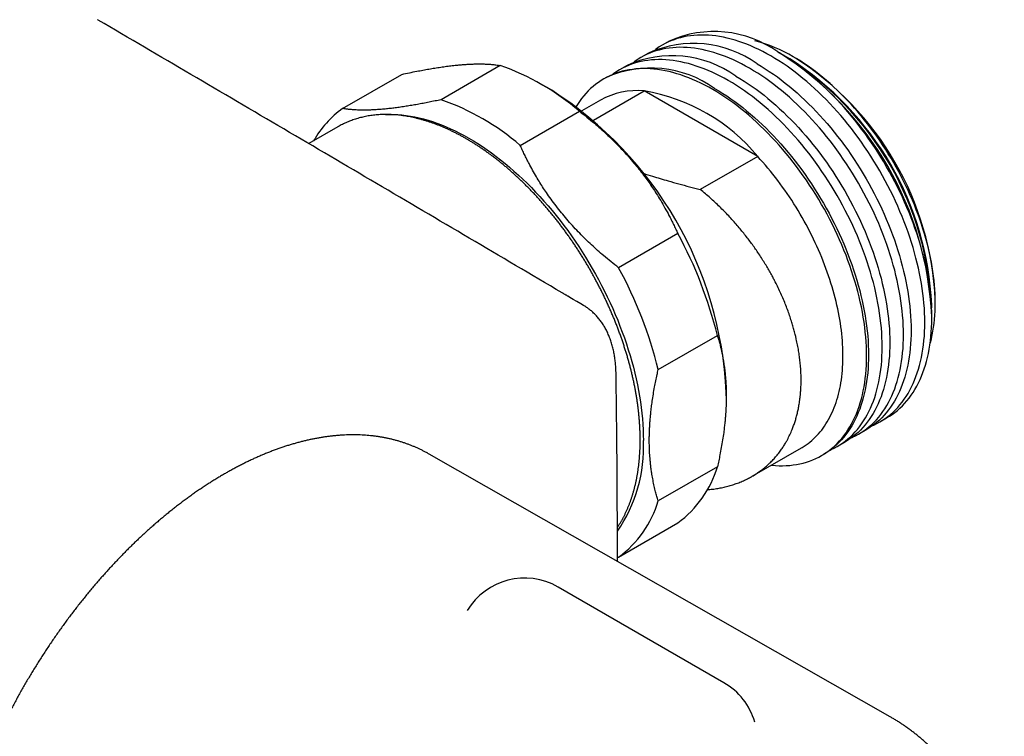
# Model space of a CAD drawing. Header units: millimetres. Extents: x 8 to 811, y 12 to 394.
# Tile 18 of 22: x 753 to 811, y 64 to 106. Entities that reach past the tile are written whole.
import ezdxf

# ---------------------------------------------------------------- set-up
doc = ezdxf.new("R2010")
doc.units = ezdxf.units.MM

msp = doc.modelspace()

# ---------------------------------------------------------------- linework, layer by layer
at = {"color": 7, "linetype": 'Continuous', "lineweight": 30}
for p, q in [((791.37, 105.111), (790.956, 104.872)), ((790.14, 104.401), (789.683, 104.137)), ((797.972, 104.408), (797.871, 104.467)), ((798.578, 104.058), (798.415, 104.152)), ((798.931, 104.099), (798.79, 104.181)), ((781.287, 103.657), (777.751, 101.616)), ((788.867, 103.666), (788.411, 103.403)), ((771.87, 101.09), (775.405, 103.131)), ((784.358, 102.177), (783.651, 102.585)), ((787.594, 102.931), (787.481, 102.866)), ((786.85, 100.389), (789.882, 102.139)), ((796.664, 98.223), (789.882, 102.139)), ((787.274, 101.592), (786.165, 100.951)), ((782.476, 98.888), (786.012, 100.929)), ((771.627, 100.02), (771.58, 99.993)), ((771.58, 99.993), (769.844, 98.99)), ((796.664, 98.223), (793.237, 96.245)), ((791.894, 93.613), (788.358, 91.572)), ((807.274, 89.485), (807.274, 89.648)), ((807.062, 89.175), (807.062, 89.362)), ((807.062, 88.546), (807.062, 88.662)), ((790.721, 85.483), (794.256, 87.524)), ((794.786, 83.909), (794.786, 84.113)), ((803.955, 82.355), (804.369, 82.594)), ((802.682, 81.62), (803.139, 81.884)), ((796.337, 79.111), (799.273, 80.806)), ((801.41, 80.885), (801.866, 81.149)), ((777.03, 80.441), (776.958, 80.481)), ((804.577, 64.734), (777.03, 80.441)), ((800.48, 80.349), (800.593, 80.414)), ((794.256, 79.681), (790.721, 77.64)), ((788.358, 74.279), (791.894, 76.32)), ((788.283, 74.024), (788.284, 74.995)), ((788.284, 74.263), (788.358, 74.279)), ((794.646, 66.773), (784.746, 72.487))]:
    msp.add_line(p, q, dxfattribs=at)
at = {"color": 7, "linetype": 'Continuous', "lineweight": 30, "flags": 128}
for points in [[(803.534, 82.142), (803.607, 82.174), (803.783, 82.261), (803.956, 82.355), (804.124, 82.457), (804.287, 82.567), (804.446, 82.684), (804.6, 82.809), (804.749, 82.942), (804.893, 83.081), (805.031, 83.228), (805.165, 83.382), (805.294, 83.543), (805.417, 83.71), (805.534, 83.885), (805.646, 84.066), (805.753, 84.254), (805.853, 84.448), (805.948, 84.649), (806.038, 84.855), (806.121, 85.068), (806.198, 85.286), (806.27, 85.511), (806.335, 85.74), (806.394, 85.976), (806.447, 86.216), (806.494, 86.461), (806.535, 86.712), (806.569, 86.967), (806.598, 87.226), (806.62, 87.49), (806.636, 87.759), (806.645, 88.031), (806.648, 88.307), (806.645, 88.587), (806.636, 88.87), (806.62, 89.156), (806.598, 89.446), (806.569, 89.738), (806.535, 90.033), (806.494, 90.33), (806.447, 90.63), (806.394, 90.932), (806.335, 91.235), (806.27, 91.54), (806.198, 91.847), (806.121, 92.155), (806.038, 92.464), (805.948, 92.773), (805.853, 93.083), (805.753, 93.394), (805.646, 93.704), (805.534, 94.015), (805.417, 94.325), (805.294, 94.635), (805.165, 94.944), (805.031, 95.253), (804.893, 95.56), (804.749, 95.866), (804.6, 96.17), (804.446, 96.472), (804.287, 96.773), (804.124, 97.071), (803.956, 97.367), (803.783, 97.661), (803.607, 97.951), (803.426, 98.239), (803.241, 98.523), (803.052, 98.805), (802.859, 99.082), (802.662, 99.356), (802.462, 99.626), (802.259, 99.892), (802.052, 100.153), (801.842, 100.41), (801.629, 100.662), (801.413, 100.91), (801.195, 101.153), (800.974, 101.39), (800.75, 101.622), (800.524, 101.848), (800.296, 102.069), (800.067, 102.284), (799.835, 102.493), (799.602, 102.697), (799.367, 102.893), (799.131, 103.084), (798.894, 103.268), (798.656, 103.445), (798.417, 103.616), (798.177, 103.78), (797.937, 103.936), (797.696, 104.086), (797.456, 104.229), (797.215, 104.364), (796.975, 104.492), (796.735, 104.612), (796.495, 104.725), (796.256, 104.83), (796.018, 104.928), (795.781, 105.018), (795.545, 105.1), (795.31, 105.174), (795.077, 105.24), (794.845, 105.299), (794.615, 105.349), (794.387, 105.391), (794.161, 105.425), (793.938, 105.451), (793.717, 105.469), (793.498, 105.479), (793.282, 105.481), (793.07, 105.474), (792.86, 105.46), (792.653, 105.437), (792.449, 105.406), (792.249, 105.367), (792.053, 105.321), (791.86, 105.266), (791.671, 105.203), (791.486, 105.132), (791.305, 105.053), (791.128, 104.966), (790.956, 104.872), (790.788, 104.77), (790.624, 104.66), (790.561, 104.614)], [(802.261, 81.407), (802.334, 81.439), (802.511, 81.526), (802.683, 81.621), (802.851, 81.723), (803.014, 81.832), (803.173, 81.95), (803.327, 82.075), (803.476, 82.207), (803.62, 82.346), (803.759, 82.493), (803.892, 82.647), (804.021, 82.808), (804.144, 82.976), (804.261, 83.15), (804.373, 83.331), (804.48, 83.519), (804.581, 83.713), (804.676, 83.914), (804.765, 84.121), (804.848, 84.333), (804.925, 84.552), (804.997, 84.776), (805.062, 85.006), (805.121, 85.241), (805.174, 85.481), (805.221, 85.727), (805.262, 85.977), (805.297, 86.232), (805.325, 86.492), (805.347, 86.756), (805.363, 87.024), (805.372, 87.296), (805.375, 87.572), (805.372, 87.852), (805.363, 88.135), (805.347, 88.421), (805.325, 88.711), (805.297, 89.003), (805.262, 89.298), (805.221, 89.595), (805.174, 89.895), (805.121, 90.197), (805.062, 90.5), (804.997, 90.806), (804.925, 91.112), (804.848, 91.42), (804.765, 91.729), (804.676, 92.038), (804.581, 92.348), (804.48, 92.659), (804.373, 92.97), (804.261, 93.28), (804.144, 93.591), (804.021, 93.901), (803.892, 94.21), (803.759, 94.518), (803.62, 94.825), (803.476, 95.131), (803.327, 95.435), (803.173, 95.738), (803.014, 96.038), (802.851, 96.336), (802.683, 96.632), (802.511, 96.926), (802.334, 97.216), (802.153, 97.504), (801.968, 97.789), (801.779, 98.07), (801.586, 98.347), (801.39, 98.621), (801.189, 98.891), (800.986, 99.157), (800.779, 99.418), (800.569, 99.675), (800.356, 99.928), (800.14, 100.175), (799.922, 100.418), (799.701, 100.655), (799.477, 100.887), (799.251, 101.114), (799.024, 101.334), (798.794, 101.55), (798.562, 101.759), (798.329, 101.962), (798.094, 102.159), (797.858, 102.349), (797.621, 102.533), (797.383, 102.71), (797.144, 102.881), (796.904, 103.045), (796.664, 103.202), (796.424, 103.351), (796.183, 103.494), (795.942, 103.629), (795.702, 103.757), (795.462, 103.877), (795.222, 103.99), (794.983, 104.096), (794.745, 104.193), (794.508, 104.283), (794.272, 104.365), (794.037, 104.439), (793.804, 104.506), (793.572, 104.564), (793.342, 104.614), (793.114, 104.656), (792.889, 104.691), (792.665, 104.717), (792.444, 104.735), (792.226, 104.744), (792.01, 104.746), (791.797, 104.74), (791.587, 104.725), (791.38, 104.702), (791.176, 104.672), (790.976, 104.633), (790.78, 104.586), (790.587, 104.531), (790.398, 104.468), (790.213, 104.397), (790.032, 104.318), (789.855, 104.232), (789.683, 104.137), (789.515, 104.035), (789.352, 103.925), (789.288, 103.88)], [(804.369, 82.594), (804.369, 82.594), (804.537, 82.696), (804.701, 82.806), (804.859, 82.923), (805.013, 83.048), (805.162, 83.18), (805.306, 83.32), (805.445, 83.467), (805.579, 83.621), (805.707, 83.781), (805.83, 83.949), (805.948, 84.124), (806.06, 84.305), (806.166, 84.493), (806.267, 84.687), (806.362, 84.887), (806.451, 85.094), (806.535, 85.307), (806.612, 85.525), (806.683, 85.749), (806.749, 85.979), (806.808, 86.214), (806.861, 86.455), (806.908, 86.7), (806.949, 86.951), (806.983, 87.206), (807.011, 87.465), (807.033, 87.729), (807.049, 87.997), (807.059, 88.27), (807.062, 88.546), (807.059, 88.825), (807.049, 89.109), (807.033, 89.395), (807.011, 89.684), (806.983, 89.977), (806.949, 90.272), (806.908, 90.569), (806.861, 90.869), (806.808, 91.17), (806.749, 91.474), (806.683, 91.779), (806.612, 92.086), (806.535, 92.393), (806.451, 92.702), (806.362, 93.012), (806.267, 93.322), (806.166, 93.633), (806.06, 93.943), (805.948, 94.254), (805.83, 94.564), (805.707, 94.874), (805.579, 95.183), (805.445, 95.491), (805.306, 95.799), (805.162, 96.104), (805.013, 96.409), (804.859, 96.711), (804.701, 97.012), (804.537, 97.31), (804.369, 97.606), (804.197, 97.899), (804.02, 98.19), (803.839, 98.478), (803.654, 98.762), (803.465, 99.043), (803.273, 99.321), (803.076, 99.595), (802.876, 99.865), (802.672, 100.13), (802.466, 100.392), (802.256, 100.649), (802.043, 100.901), (801.827, 101.149), (801.608, 101.391), (801.387, 101.629), (801.164, 101.861), (800.938, 102.087), (800.71, 102.308), (800.48, 102.523), (800.249, 102.732), (800.015, 102.935), (799.781, 103.132), (799.545, 103.323), (799.307, 103.507), (799.069, 103.684), (798.83, 103.855), (798.591, 104.018), (798.35, 104.175), (798.11, 104.325), (797.869, 104.467)], [(806.959, 87.021), (806.985, 87.115), (807.039, 87.333), (807.088, 87.554), (807.132, 87.781), (807.169, 88.012), (807.201, 88.248), (807.227, 88.487), (807.248, 88.731), (807.262, 88.979), (807.271, 89.23), (807.274, 89.485), (807.271, 89.743), (807.262, 90.004), (807.248, 90.268), (807.227, 90.536), (807.201, 90.805), (807.169, 91.078), (807.132, 91.352), (807.088, 91.629), (807.039, 91.907), (806.985, 92.188), (806.924, 92.469), (806.859, 92.752), (806.787, 93.036), (806.71, 93.321), (806.628, 93.607), (806.54, 93.894), (806.447, 94.18), (806.349, 94.467), (806.246, 94.754), (806.137, 95.04), (806.024, 95.326), (805.905, 95.612), (805.782, 95.896), (805.653, 96.18), (805.52, 96.462), (805.383, 96.743), (805.241, 97.022), (805.094, 97.299), (804.944, 97.575), (804.789, 97.848), (804.63, 98.119), (804.466, 98.387), (804.299, 98.653), (804.129, 98.915), (803.954, 99.175), (803.776, 99.431), (803.595, 99.684), (803.41, 99.933), (803.222, 100.178), (803.031, 100.42), (802.837, 100.657), (802.641, 100.89), (802.442, 101.118), (802.24, 101.342), (802.036, 101.561), (801.829, 101.775), (801.621, 101.984), (801.411, 102.188), (801.199, 102.387), (800.985, 102.58), (800.769, 102.767), (800.553, 102.949), (800.335, 103.125), (800.116, 103.295), (799.896, 103.458), (799.676, 103.616), (799.454, 103.767), (799.233, 103.912), (799.011, 104.05), (798.789, 104.182)], [(800.989, 80.672), (801.061, 80.705), (801.238, 80.791), (801.41, 80.886), (801.578, 80.988), (801.741, 81.098), (801.9, 81.215), (802.054, 81.34), (802.203, 81.472), (802.347, 81.612), (802.486, 81.758), (802.62, 81.912), (802.748, 82.073), (802.871, 82.241), (802.989, 82.415), (803.101, 82.597), (803.207, 82.784), (803.308, 82.979), (803.403, 83.179), (803.492, 83.386), (803.575, 83.598), (803.653, 83.817), (803.724, 84.041), (803.789, 84.271), (803.849, 84.506), (803.902, 84.746), (803.949, 84.992), (803.989, 85.242), (804.024, 85.497), (804.052, 85.757), (804.074, 86.021), (804.09, 86.289), (804.099, 86.561), (804.103, 86.837), (804.099, 87.117), (804.09, 87.4), (804.074, 87.687), (804.052, 87.976), (804.024, 88.268), (803.989, 88.563), (803.949, 88.861), (803.902, 89.16), (803.849, 89.462), (803.789, 89.766), (803.724, 90.071), (803.653, 90.377), (803.575, 90.685), (803.492, 90.994), (803.403, 91.304), (803.308, 91.614), (803.207, 91.924), (803.101, 92.235), (802.989, 92.546), (802.871, 92.856), (802.748, 93.166), (802.62, 93.475), (802.486, 93.783), (802.347, 94.09), (802.203, 94.396), (802.054, 94.7), (801.9, 95.003), (801.741, 95.303), (801.578, 95.602), (801.41, 95.898), (801.238, 96.191), (801.061, 96.482), (800.88, 96.769), (800.695, 97.054), (800.506, 97.335), (800.313, 97.613), (800.117, 97.886), (799.917, 98.156), (799.713, 98.422), (799.506, 98.684), (799.296, 98.941), (799.083, 99.193), (798.868, 99.44), (798.649, 99.683), (798.428, 99.92), (798.204, 100.152), (797.979, 100.379), (797.751, 100.6), (797.521, 100.815), (797.289, 101.024), (797.056, 101.227), (796.821, 101.424), (796.585, 101.614), (796.348, 101.798), (796.11, 101.976), (795.871, 102.146), (795.631, 102.31), (795.391, 102.467), (795.151, 102.617), (794.91, 102.759), (794.67, 102.894), (794.429, 103.022), (794.189, 103.143), (793.949, 103.256), (793.71, 103.361), (793.472, 103.459), (793.235, 103.548), (792.999, 103.63), (792.764, 103.705), (792.531, 103.771), (792.299, 103.829), (792.07, 103.879), (791.842, 103.922), (791.616, 103.956), (791.392, 103.982), (791.171, 104), (790.953, 104.01), (790.737, 104.011), (790.524, 104.005), (790.314, 103.99), (790.107, 103.968), (789.904, 103.937), (789.704, 103.898), (789.507, 103.851), (789.314, 103.796), (789.125, 103.733), (788.94, 103.662), (788.759, 103.583), (788.583, 103.497), (788.41, 103.402), (788.242, 103.3), (788.079, 103.191), (788.015, 103.145)], [(796.639, 103.757), (796.88, 103.615), (797.12, 103.465), (797.36, 103.308), (797.6, 103.144), (797.839, 102.974), (798.077, 102.796), (798.314, 102.612), (798.55, 102.422), (798.785, 102.225), (799.018, 102.022), (799.25, 101.813), (799.48, 101.598), (799.708, 101.377), (799.934, 101.15), (800.157, 100.918), (800.378, 100.681), (800.597, 100.439), (800.813, 100.191), (801.025, 99.939), (801.235, 99.682), (801.442, 99.42), (801.646, 99.155), (801.846, 98.885), (802.042, 98.611), (802.235, 98.333), (802.424, 98.052), (802.609, 97.768), (802.79, 97.48), (802.967, 97.189), (803.139, 96.896), (803.307, 96.6), (803.471, 96.301), (803.629, 96.001), (803.783, 95.698), (803.932, 95.394), (804.076, 95.088), (804.215, 94.781), (804.349, 94.473), (804.477, 94.164), (804.6, 93.854), (804.718, 93.544), (804.83, 93.233), (804.936, 92.922), (805.037, 92.612), (805.132, 92.302), (805.221, 91.992), (805.304, 91.683), (805.382, 91.376), (805.453, 91.069), (805.518, 90.764), (805.578, 90.46), (805.631, 90.159), (805.678, 89.859), (805.718, 89.561), (805.753, 89.267), (805.781, 88.974), (805.803, 88.685), (805.819, 88.398), (805.828, 88.115), (805.832, 87.836), (805.828, 87.56), (805.819, 87.287), (805.803, 87.019), (805.781, 86.755), (805.753, 86.495), (805.718, 86.24), (805.678, 85.99), (805.631, 85.745), (805.578, 85.504), (805.518, 85.269), (805.453, 85.039), (805.382, 84.815), (805.304, 84.597), (805.221, 84.384), (805.132, 84.177), (805.037, 83.977), (804.936, 83.783), (804.83, 83.595), (804.718, 83.414), (804.6, 83.239), (804.477, 83.071), (804.349, 82.91), (804.215, 82.756), (804.076, 82.61), (803.932, 82.47), (803.783, 82.338), (803.629, 82.213), (803.471, 82.096), (803.307, 81.986), (803.139, 81.884), (803.139, 81.884)], [(793.98, 102.222), (793.74, 102.358), (793.499, 102.485), (793.259, 102.606), (793.019, 102.719), (792.78, 102.824), (792.542, 102.922), (792.305, 103.012), (792.069, 103.094), (791.834, 103.168), (791.601, 103.234), (791.37, 103.292), (791.14, 103.343), (790.912, 103.385), (790.686, 103.419), (790.463, 103.445), (790.241, 103.463), (790.023, 103.473), (789.807, 103.475), (789.594, 103.468), (789.384, 103.453), (789.177, 103.431), (788.974, 103.4), (788.774, 103.361), (788.577, 103.314), (788.384, 103.259), (788.195, 103.196), (788.01, 103.125), (787.829, 103.047), (787.653, 102.96), (787.48, 102.866), (787.312, 102.763), (787.149, 102.654), (786.99, 102.536), (786.836, 102.412), (786.687, 102.279), (786.544, 102.14), (786.405, 101.993), (786.271, 101.839), (786.143, 101.678), (786.019, 101.51), (785.902, 101.336), (785.824, 101.211)], [(795.366, 103.023), (795.607, 102.88), (795.848, 102.73), (796.088, 102.573), (796.327, 102.41), (796.566, 102.239), (796.804, 102.062), (797.042, 101.878), (797.278, 101.687), (797.512, 101.49), (797.746, 101.287), (797.977, 101.078), (798.207, 100.863), (798.435, 100.642), (798.661, 100.416), (798.884, 100.184), (799.105, 99.946), (799.324, 99.704), (799.54, 99.456), (799.753, 99.204), (799.963, 98.947), (800.169, 98.686), (800.373, 98.42), (800.573, 98.15), (800.77, 97.876), (800.962, 97.598), (801.151, 97.317), (801.336, 97.033), (801.517, 96.745), (801.694, 96.454), (801.866, 96.161), (802.034, 95.865), (802.198, 95.567), (802.356, 95.266), (802.51, 94.964), (802.659, 94.659), (802.803, 94.354), (802.942, 94.047), (803.076, 93.738), (803.204, 93.429), (803.327, 93.119), (803.445, 92.809), (803.557, 92.498), (803.663, 92.188), (803.764, 91.877), (803.859, 91.567), (803.948, 91.257), (804.032, 90.949), (804.109, 90.641), (804.18, 90.334), (804.246, 90.029), (804.305, 89.725), (804.358, 89.424), (804.405, 89.124), (804.446, 88.827), (804.48, 88.532), (804.508, 88.239), (804.531, 87.95), (804.546, 87.664), (804.556, 87.381), (804.559, 87.101), (804.556, 86.825), (804.546, 86.553), (804.531, 86.284), (804.508, 86.02), (804.48, 85.761), (804.446, 85.506), (804.405, 85.255), (804.358, 85.01), (804.305, 84.769), (804.246, 84.534), (804.18, 84.305), (804.109, 84.08), (804.032, 83.862), (803.948, 83.649), (803.859, 83.443), (803.764, 83.242), (803.663, 83.048), (803.557, 82.86), (803.445, 82.679), (803.327, 82.504), (803.204, 82.336), (803.076, 82.176), (802.942, 82.022), (802.803, 81.875), (802.659, 81.735), (802.51, 81.603), (802.356, 81.478), (802.198, 81.361), (802.034, 81.251), (801.866, 81.149), (801.866, 81.149)], [(797.48, 79.771), (797.498, 79.769), (797.719, 79.752), (797.938, 79.742), (798.154, 79.74), (798.367, 79.746), (798.576, 79.761), (798.783, 79.784), (798.987, 79.815), (799.187, 79.853), (799.383, 79.9), (799.576, 79.955), (799.765, 80.018), (799.95, 80.089), (800.131, 80.168), (800.308, 80.255), (800.48, 80.349), (800.648, 80.451), (800.812, 80.561), (800.97, 80.678), (801.124, 80.803), (801.273, 80.935), (801.417, 81.075), (801.556, 81.222), (801.69, 81.375), (801.818, 81.536), (801.941, 81.704), (802.059, 81.879), (802.171, 82.06), (802.277, 82.248), (802.378, 82.442), (802.473, 82.642), (802.562, 82.849), (802.645, 83.062), (802.723, 83.28), (802.794, 83.504), (802.859, 83.734), (802.919, 83.969), (802.972, 84.21), (803.019, 84.455), (803.06, 84.705), (803.094, 84.96), (803.122, 85.22), (803.144, 85.484), (803.16, 85.752), (803.17, 86.025), (803.173, 86.301), (803.17, 86.58), (803.16, 86.863), (803.144, 87.15), (803.122, 87.439), (803.094, 87.732), (803.06, 88.027), (803.019, 88.324), (802.972, 88.624), (802.919, 88.925), (802.859, 89.229), (802.794, 89.534), (802.723, 89.841), (802.645, 90.148), (802.562, 90.457), (802.473, 90.767), (802.378, 91.077), (802.277, 91.387), (802.171, 91.698), (802.059, 92.009), (801.941, 92.319), (801.818, 92.629), (801.69, 92.938), (801.556, 93.246), (801.417, 93.553), (801.273, 93.859), (801.124, 94.163), (800.97, 94.466), (800.812, 94.767), (800.648, 95.065), (800.48, 95.361), (800.308, 95.654), (800.131, 95.945), (799.95, 96.233), (799.765, 96.517), (799.576, 96.798), (799.383, 97.076), (799.187, 97.35), (798.987, 97.62), (798.783, 97.885), (798.576, 98.147), (798.367, 98.404), (798.154, 98.656), (797.938, 98.904), (797.719, 99.146), (797.498, 99.384), (797.275, 99.616), (797.049, 99.842), (796.821, 100.063), (796.591, 100.278), (796.359, 100.487), (796.126, 100.69), (795.892, 100.887), (795.655, 101.077), (795.418, 101.261), (795.18, 101.439), (794.941, 101.609), (794.702, 101.773), (794.461, 101.93), (794.221, 102.08), (793.98, 102.222)], [(794.094, 102.288), (794.334, 102.145), (794.575, 101.995), (794.815, 101.839), (795.055, 101.675), (795.294, 101.504), (795.532, 101.327), (795.769, 101.143), (796.005, 100.952), (796.24, 100.756), (796.473, 100.553), (796.704, 100.343), (796.934, 100.128), (797.162, 99.907), (797.388, 99.681), (797.611, 99.449), (797.833, 99.212), (798.051, 98.969), (798.267, 98.722), (798.48, 98.469), (798.69, 98.212), (798.897, 97.951), (799.1, 97.685), (799.3, 97.415), (799.497, 97.141), (799.69, 96.864), (799.879, 96.583), (800.064, 96.298), (800.245, 96.01), (800.421, 95.72), (800.594, 95.426), (800.762, 95.13), (800.925, 94.832), (801.084, 94.531), (801.237, 94.229), (801.386, 93.925), (801.53, 93.619), (801.669, 93.312), (801.803, 93.004), (801.931, 92.694), (802.055, 92.385), (802.172, 92.074), (802.284, 91.764), (802.391, 91.453), (802.491, 91.142), (802.586, 90.832), (802.675, 90.523), (802.759, 90.214), (802.836, 89.906), (802.908, 89.599), (802.973, 89.294), (803.032, 88.991), (803.085, 88.689), (803.132, 88.389), (803.173, 88.092), (803.207, 87.797), (803.236, 87.505), (803.258, 87.215), (803.273, 86.929), (803.283, 86.646), (803.286, 86.366), (803.283, 86.09), (803.273, 85.818), (803.258, 85.55), (803.236, 85.286), (803.207, 85.026), (803.173, 84.771), (803.132, 84.52), (803.085, 84.275), (803.032, 84.035), (802.973, 83.8), (802.908, 83.57), (802.836, 83.346), (802.759, 83.127), (802.675, 82.914), (802.586, 82.708), (802.491, 82.507), (802.391, 82.313), (802.284, 82.125), (802.172, 81.944), (802.055, 81.77), (801.931, 81.602), (801.803, 81.441), (801.669, 81.287), (801.53, 81.14), (801.386, 81.001), (801.237, 80.868), (801.084, 80.744), (800.925, 80.626), (800.762, 80.516), (800.594, 80.414), (800.593, 80.414)], [(774.426, 100.733), (774.43, 100.734), (774.672, 100.741), (774.917, 100.739), (775.165, 100.728), (775.416, 100.708), (775.669, 100.678), (775.925, 100.639), (776.184, 100.591), (776.445, 100.534), (776.707, 100.468), (776.972, 100.393), (777.238, 100.309), (777.506, 100.216), (777.775, 100.114), (778.045, 100.003), (778.317, 99.884), (778.589, 99.755), (778.861, 99.619), (779.134, 99.474), (779.407, 99.32), (779.68, 99.158), (779.953, 98.989), (780.225, 98.811), (780.497, 98.625), (780.768, 98.431), (781.038, 98.23), (781.308, 98.021), (781.575, 97.805), (781.842, 97.582), (782.106, 97.351), (782.369, 97.114), (782.63, 96.87), (782.888, 96.62), (783.145, 96.363), (783.398, 96.099), (783.649, 95.83), (783.897, 95.555), (784.142, 95.274), (784.384, 94.988), (784.622, 94.696), (784.856, 94.399), (785.087, 94.098), (785.314, 93.792), (785.537, 93.481), (785.756, 93.166), (785.971, 92.847), (786.18, 92.524), (786.386, 92.198), (786.586, 91.868), (786.782, 91.535), (786.972, 91.199), (787.158, 90.861), (787.338, 90.52), (787.512, 90.177), (787.681, 89.831), (787.845, 89.484), (788.002, 89.136), (788.154, 88.786), (788.3, 88.435), (788.439, 88.084), (788.573, 87.732), (788.7, 87.379), (788.821, 87.027), (788.935, 86.674), (789.043, 86.323), (789.144, 85.971), (789.238, 85.621), (789.326, 85.272), (789.407, 84.924), (789.481, 84.578), (789.548, 84.233), (789.609, 83.891), (789.662, 83.551), (789.708, 83.213), (789.747, 82.879), (789.78, 82.547), (789.805, 82.219), (789.822, 81.894), (789.833, 81.573), (789.837, 81.255)], [(799.273, 80.806), (799.327, 80.838), (799.445, 80.912), (799.561, 80.99), (799.675, 81.072), (799.786, 81.158), (799.894, 81.249), (800, 81.343), (800.103, 81.442), (800.203, 81.544), (800.3, 81.651), (800.395, 81.761), (800.487, 81.875), (800.575, 81.993), (800.661, 82.114), (800.744, 82.24), (800.823, 82.369), (800.9, 82.501), (800.973, 82.637), (801.044, 82.777), (801.111, 82.92), (801.175, 83.066), (801.235, 83.216), (801.293, 83.369), (801.347, 83.525), (801.398, 83.684), (801.446, 83.846), (801.49, 84.011), (801.531, 84.18), (801.569, 84.351), (801.603, 84.524), (801.634, 84.701), (801.662, 84.88), (801.686, 85.062), (801.706, 85.246), (801.724, 85.433), (801.737, 85.622), (801.748, 85.813), (801.755, 86.006), (801.758, 86.202), (801.758, 86.4), (801.755, 86.599), (801.748, 86.801), (801.737, 87.004), (801.724, 87.209), (801.706, 87.415), (801.686, 87.623), (801.662, 87.833), (801.634, 88.044), (801.603, 88.256), (801.569, 88.47), (801.531, 88.684), (801.49, 88.9), (801.446, 89.116), (801.398, 89.333), (801.347, 89.551), (801.293, 89.77), (801.235, 89.989), (801.175, 90.209), (801.111, 90.43), (801.044, 90.65), (800.973, 90.871), (800.9, 91.092), (800.823, 91.313), (800.744, 91.533), (800.661, 91.754), (800.575, 91.975), (800.487, 92.195), (800.395, 92.415), (800.3, 92.634), (800.203, 92.853), (800.103, 93.071), (800, 93.288), (799.894, 93.505), (799.786, 93.72), (799.675, 93.935), (799.561, 94.148), (799.445, 94.36), (799.327, 94.571), (799.205, 94.78), (799.082, 94.989), (798.956, 95.195), (798.828, 95.4), (798.697, 95.603), (798.564, 95.804), (798.43, 96.004), (798.293, 96.202), (798.154, 96.397), (798.013, 96.59), (797.87, 96.782), (797.725, 96.971), (797.578, 97.157), (797.43, 97.341), (797.28, 97.523), (797.128, 97.702), (796.975, 97.879), (796.821, 98.052), (796.664, 98.223)], [(786.267, 89.316), (786.106, 89.412), (785.87, 89.551), (785.645, 89.684), (785.443, 89.803), (785.36, 89.852)]]:
    msp.add_lwpolyline(points, dxfattribs=at)
at = {"color": 7, "linetype": 'Continuous', "lineweight": 30}
for centre, radius, start, end in [((794.061, 99.146), 6.544, 54.40921, 114.28033), ((792.831, 98.436), 6.544, 54.40921, 114.28033), ((794.206, 96.447), 8.99, 59.35349, 75.22103), ((791.558, 97.701), 6.544, 54.40921, 114.28033), ((787.323, 87.764), 19.759, 2.60548, 57.39452), ((788.439, 88.408), 18.627, 1.58369, 58.41093), ((776.395, 89.728), 14.764, 49.35486, 70.65052), ((788.639, 88.524), 18.442, 2.60548, 57.39452), ((789.158, 88.824), 18.134, 2.60548, 57.39452), ((790.285, 96.966), 6.544, 54.40921, 114.28033), ((772.141, 83.082), 22.668, 2.60583, 57.38879), ((789.454, 97.686), 4.473, 84.51224, 119.17733), ((788.098, 91.217), 11.066, 39.28072, 80.72466), ((772.86, 87.686), 14.764, 49.35486, 70.65052), ((775.257, 96.309), 5.859, 125.30947, 150.87729), ((769.731, 81.511), 25.251, 13.77495, 28.63641), ((766.196, 79.47), 25.251, 13.77495, 28.63641), ((781.058, 80.832), 8.789, 325.30264, 2.76009), ((788.08, 81.511), 6.441, 306.30102, 343.49764), ((784.545, 79.47), 6.441, 306.30102, 343.49764), ((782.747, 69.023), 4, 60.00268, 148.99058), ((792.646, 63.308), 4, 16.14373, 60.00268)]:
    msp.add_arc(centre, radius, start, end, dxfattribs=at)
for points, knots in [([(784.976, 90.077), (783.13, 91.166), (779.436, 93.345), (773.895, 96.609), (768.353, 99.868), (762.811, 103.122), (759.1, 105.299), (757.236, 106.389), (757.22, 106.398)], [0, 0, 0, 0, 0.199657, 0.399313, 0.598971, 0.798628, 0.998286, 1, 1, 1, 1]), ([(775.405, 103.131), (775.557, 103.164), (775.86, 103.228), (776.279, 103.312), (776.667, 103.386), (777.023, 103.45), (777.379, 103.509), (777.733, 103.564), (778.084, 103.613), (778.423, 103.655), (778.74, 103.688), (779.036, 103.715), (779.302, 103.733), (779.549, 103.746), (779.778, 103.754), (780.018, 103.757), (780.267, 103.754), (780.521, 103.744), (780.73, 103.729), (780.898, 103.712), (781.032, 103.696), (781.162, 103.678), (781.245, 103.664), (781.287, 103.657)], [0, 0, 0, 0, 0.0591049, 0.1182088, 0.1678393, 0.2174793, 0.2671082, 0.3199855, 0.3728924, 0.4257974, 0.4786723, 0.5267194, 0.5747666, 0.6176588, 0.6605592, 0.7034519, 0.758148, 0.8128596, 0.8675581, 0.900437, 0.9333161, 0.966658, 1, 1, 1, 1]), ([(777.751, 101.616), (777.63, 101.59), (777.387, 101.538), (777.029, 101.465), (776.678, 101.397), (776.333, 101.333), (775.993, 101.274), (775.66, 101.219), (775.332, 101.17), (775.014, 101.127), (774.706, 101.089), (774.401, 101.057), (774.1, 101.031), (773.806, 101.011), (773.524, 100.998), (773.254, 100.991), (772.994, 100.991), (772.746, 100.998), (772.508, 101.012), (772.282, 101.032), (772.069, 101.057), (771.936, 101.079), (771.87, 101.09)], [0, 0, 0, 0, 0.04739, 0.094804, 0.142224, 0.189632, 0.237016, 0.285327, 0.333673, 0.382028, 0.430369, 0.478677, 0.530121, 0.581606, 0.633107, 0.684596, 0.736043, 0.788808, 0.841606, 0.89442, 0.947227, 1, 1, 1, 1]), ([(779.252, 99.283), (779.22, 99.301), (779.127, 99.355), (778.973, 99.44), (778.79, 99.538), (778.607, 99.633), (778.424, 99.724), (778.242, 99.811), (778.059, 99.894), (777.877, 99.973), (777.695, 100.049), (777.513, 100.121), (777.332, 100.189), (777.15, 100.253), (776.97, 100.313), (776.79, 100.369), (776.611, 100.421), (776.432, 100.469), (776.254, 100.514), (776.077, 100.554), (775.9, 100.59), (775.725, 100.622), (775.55, 100.65), (775.376, 100.674), (775.204, 100.694), (775.032, 100.71), (774.862, 100.721), (774.693, 100.729), (774.525, 100.732), (774.359, 100.732), (774.194, 100.727), (774.031, 100.718), (773.869, 100.705), (773.708, 100.689), (773.55, 100.668), (773.393, 100.643), (773.237, 100.614), (773.084, 100.581), (772.932, 100.544), (772.782, 100.503), (772.634, 100.458), (772.488, 100.409), (772.344, 100.357), (772.202, 100.3), (772.062, 100.24), (771.924, 100.176), (771.788, 100.107), (771.69, 100.056), (771.638, 100.026), (771.63, 100.021)], [0, 0, 0, 0, 0.011698, 0.033852, 0.056008, 0.078165, 0.100323, 0.12248, 0.144635, 0.16679, 0.188941, 0.211089, 0.233232, 0.25537, 0.277501, 0.299625, 0.321738, 0.343842, 0.365933, 0.388011, 0.410073, 0.432119, 0.454146, 0.476153, 0.498139, 0.5201, 0.542037, 0.563948, 0.58583, 0.607683, 0.629506, 0.651298, 0.673057, 0.694784, 0.716479, 0.738141, 0.75977, 0.781368, 0.802936, 0.824474, 0.845985, 0.86747, 0.888931, 0.910372, 0.931795, 0.953202, 0.974597, 0.995984, 1, 1, 1, 1]), ([(786.012, 100.929), (786.163, 100.811), (786.466, 100.575), (786.885, 100.227), (787.273, 99.89), (787.63, 99.566), (787.986, 99.227), (788.34, 98.872), (788.69, 98.501), (789.029, 98.123), (789.347, 97.748), (789.643, 97.379), (789.909, 97.028), (790.156, 96.686), (790.385, 96.353), (790.625, 95.986), (790.874, 95.583), (791.128, 95.144), (791.336, 94.76), (791.505, 94.432), (791.639, 94.161), (791.769, 93.888), (791.852, 93.705), (791.894, 93.613)], [0, 0, 0, 0, 0.059105, 0.118209, 0.167839, 0.217479, 0.267108, 0.319986, 0.372892, 0.425797, 0.478672, 0.526719, 0.574767, 0.617659, 0.660559, 0.703452, 0.758148, 0.81286, 0.867558, 0.900437, 0.933316, 0.966658, 1, 1, 1, 1]), ([(788.282, 76.047), (788.283, 76.049), (788.315, 76.095), (788.375, 76.189), (788.461, 76.329), (788.544, 76.473), (788.624, 76.619), (788.702, 76.769), (788.777, 76.922), (788.848, 77.078), (788.917, 77.238), (788.983, 77.4), (789.045, 77.565), (789.105, 77.733), (789.162, 77.903), (789.215, 78.077), (789.266, 78.253), (789.313, 78.431), (789.357, 78.613), (789.398, 78.796), (789.436, 78.983), (789.471, 79.171), (789.503, 79.362), (789.532, 79.556), (789.557, 79.751), (789.579, 79.949), (789.598, 80.148), (789.614, 80.35), (789.627, 80.554), (789.636, 80.759), (789.643, 80.967), (789.646, 81.176), (789.646, 81.387), (789.643, 81.599), (789.636, 81.813), (789.627, 82.029), (789.614, 82.246), (789.598, 82.464), (789.579, 82.684), (789.557, 82.905), (789.532, 83.127), (789.504, 83.35), (789.473, 83.575), (789.438, 83.8), (789.401, 84.026), (789.36, 84.254), (789.317, 84.482), (789.27, 84.71), (789.22, 84.94), (789.168, 85.17), (789.112, 85.4), (789.054, 85.631), (788.992, 85.863), (788.928, 86.095), (788.861, 86.327), (788.79, 86.559), (788.717, 86.791), (788.642, 87.024), (788.563, 87.257), (788.482, 87.489), (788.397, 87.721), (788.311, 87.954), (788.221, 88.186), (788.129, 88.417), (788.034, 88.648), (787.936, 88.879), (787.836, 89.109), (787.733, 89.339), (787.628, 89.568), (787.521, 89.797), (787.41, 90.024), (787.298, 90.251), (787.183, 90.477), (787.065, 90.702), (786.945, 90.925), (786.823, 91.148), (786.699, 91.37), (786.573, 91.59), (786.444, 91.809), (786.313, 92.027), (786.18, 92.243), (786.045, 92.458), (785.908, 92.671), (785.768, 92.883), (785.627, 93.092), (785.484, 93.301), (785.339, 93.507), (785.193, 93.712), (785.044, 93.914), (784.894, 94.115), (784.742, 94.314), (784.588, 94.511), (784.433, 94.705), (784.276, 94.897), (784.117, 95.087), (783.957, 95.275), (783.796, 95.461), (783.633, 95.644), (783.469, 95.824), (783.303, 96.002), (783.136, 96.178), (782.968, 96.35), (782.799, 96.52), (782.629, 96.688), (782.457, 96.853), (782.285, 97.014), (782.112, 97.173), (781.937, 97.329), (781.762, 97.482), (781.586, 97.632), (781.409, 97.779), (781.231, 97.923), (781.053, 98.064), (780.874, 98.202), (780.694, 98.336), (780.514, 98.467), (780.333, 98.595), (780.152, 98.719), (779.971, 98.84), (779.789, 98.958), (779.607, 99.072), (779.428, 99.18), (779.31, 99.249), (779.252, 99.283)], [0, 0, 0, 0, 0.0003105, 0.0085117, 0.0167249, 0.0249501, 0.0331869, 0.041435, 0.0496939, 0.0579633, 0.0662426, 0.0745312, 0.0828287, 0.0911342, 0.0994474, 0.1077674, 0.1160938, 0.1244259, 0.1327632, 0.1411051, 0.149451, 0.1578004, 0.1661528, 0.1745079, 0.1828651, 0.1912241, 0.1995845, 0.207946, 0.2163083, 0.224671, 0.233034, 0.2413969, 0.2497596, 0.2581219, 0.2664837, 0.2748447, 0.2832049, 0.2915642, 0.2999225, 0.3082798, 0.316636, 0.324991, 0.3333448, 0.3416974, 0.3500488, 0.3583989, 0.3667478, 0.3750954, 0.3834418, 0.391787, 0.400131, 0.4084739, 0.4168156, 0.4251562, 0.4334957, 0.4418341, 0.4501715, 0.458508, 0.4668435, 0.4751782, 0.483512, 0.491845, 0.5001772, 0.5085087, 0.5168395, 0.5251698, 0.5334994, 0.5418285, 0.5501571, 0.5584853, 0.5668132, 0.5751406, 0.5834678, 0.5917948, 0.6001216, 0.6084482, 0.6167747, 0.6251012, 0.6334277, 0.6417543, 0.6500809, 0.6584077, 0.6667346, 0.6750618, 0.6833893, 0.6917171, 0.7000453, 0.7083739, 0.716703, 0.7250326, 0.7333629, 0.7416937, 0.7500252, 0.7583575, 0.7666905, 0.7750243, 0.783359, 0.7916945, 0.8000311, 0.8083686, 0.8167071, 0.8250468, 0.8333875, 0.8417294, 0.8500725, 0.8584168, 0.8667623, 0.8751091, 0.8834572, 0.8918066, 0.9001573, 0.9085094, 0.9168627, 0.9252175, 0.9335735, 0.9419308, 0.9502894, 0.9586492, 0.9670102, 0.9753723, 0.9837355, 0.9920996, 1, 1, 1, 1]), ([(788.358, 91.572), (788.207, 91.69), (787.904, 91.926), (787.485, 92.274), (787.097, 92.611), (786.74, 92.935), (786.384, 93.275), (786.03, 93.629), (785.68, 94), (785.341, 94.378), (785.012, 94.766), (784.696, 95.162), (784.391, 95.567), (784.118, 95.953), (783.873, 96.317), (783.655, 96.659), (783.436, 97.02), (783.218, 97.401), (783.026, 97.756), (782.865, 98.069), (782.731, 98.34), (782.601, 98.613), (782.518, 98.797), (782.476, 98.888)], [0, 0, 0, 0, 0.059105, 0.118209, 0.167839, 0.217479, 0.267108, 0.319986, 0.372892, 0.425798, 0.478672, 0.532053, 0.585451, 0.638832, 0.68219, 0.725556, 0.768914, 0.818236, 0.867558, 0.900437, 0.933316, 0.966658, 1, 1, 1, 1]), ([(789.834, 97.218), (790.015, 97.161), (790.35, 97.054), (790.846, 96.904), (791.37, 96.75), (791.952, 96.586), (792.592, 96.412), (793.022, 96.301), (793.237, 96.245)], [0, 0, 0, 0, 0.1629763, 0.3023533, 0.4417309, 0.6276543, 0.8135764, 1, 1, 1, 1]), ([(793.656, 78.306), (793.761, 78.316), (793.971, 78.336), (794.279, 78.383), (794.583, 78.442), (794.881, 78.514), (795.174, 78.599), (795.461, 78.698), (795.74, 78.81), (795.997, 78.928), (796.232, 79.051), (796.457, 79.181), (796.684, 79.327), (796.912, 79.491), (797.131, 79.666), (797.342, 79.854), (797.544, 80.054), (797.737, 80.266), (797.92, 80.49), (798.083, 80.712), (798.228, 80.931), (798.343, 81.122), (798.465, 81.341), (798.59, 81.591), (798.713, 81.874), (798.814, 82.138), (798.897, 82.381), (798.971, 82.631), (799.038, 82.887), (799.096, 83.149), (799.149, 83.439), (799.188, 83.711), (799.215, 83.958), (799.235, 84.178), (799.249, 84.416), (799.258, 84.68), (799.259, 84.958), (799.252, 85.25), (799.234, 85.577), (799.204, 85.917), (799.162, 86.269), (799.11, 86.612), (799.048, 86.958), (798.984, 87.261), (798.918, 87.544), (798.851, 87.807), (798.77, 88.093), (798.677, 88.4), (798.57, 88.726), (798.447, 89.071), (798.313, 89.418), (798.168, 89.766), (798.013, 90.116), (797.848, 90.464), (797.697, 90.766), (797.549, 91.045), (797.407, 91.303), (797.246, 91.583), (797.072, 91.872), (796.885, 92.171), (796.689, 92.468), (796.494, 92.752), (796.299, 93.024), (796.096, 93.295), (795.887, 93.564), (795.671, 93.831), (795.44, 94.106), (795.193, 94.386), (794.933, 94.669), (794.667, 94.946), (794.395, 95.217), (794.116, 95.483), (793.831, 95.743), (793.537, 95.999), (793.338, 96.162), (793.237, 96.245)], [0, 0, 0, 0, 0.015418, 0.030915, 0.046487, 0.062059, 0.077868, 0.093677, 0.109567, 0.125457, 0.138859, 0.152261, 0.16748, 0.182699, 0.197992, 0.213286, 0.22881, 0.244334, 0.259938, 0.275542, 0.288699, 0.301856, 0.310886, 0.328205, 0.345524, 0.358372, 0.371219, 0.384206, 0.397192, 0.410226, 0.42326, 0.439438, 0.449156, 0.458101, 0.470018, 0.481937, 0.493854, 0.507308, 0.520762, 0.536738, 0.551306, 0.565884, 0.580461, 0.59503, 0.603955, 0.615846, 0.62774, 0.639631, 0.653891, 0.668156, 0.682416, 0.696945, 0.711482, 0.726019, 0.740548, 0.749521, 0.761476, 0.773433, 0.785387, 0.798883, 0.812378, 0.824552, 0.836726, 0.849141, 0.861558, 0.873974, 0.88681, 0.900805, 0.9148, 0.928848, 0.942898, 0.956946, 0.971248, 0.98555, 1, 1, 1, 1]), ([(785.359, 89.852), (785.352, 89.857), (785.327, 89.871), (785.285, 89.896), (785.234, 89.926), (785.184, 89.955), (785.135, 89.984), (785.083, 90.014), (785.029, 90.046), (784.994, 90.066), (784.976, 90.077)], [0, 0, 0, 0, 0.056446, 0.185172, 0.309442, 0.433711, 0.561712, 0.689712, 0.843974, 1, 1, 1, 1]), ([(788.283, 74.995), (788.283, 75.193), (788.284, 75.899), (788.28, 77.112), (788.274, 78.634), (788.263, 80.155), (788.249, 81.676), (788.234, 82.981), (788.221, 83.954), (788.213, 84.494), (788.209, 84.821), (788.207, 85.061), (788.202, 85.293), (788.194, 85.504), (788.185, 85.679), (788.172, 85.836), (788.158, 85.984), (788.14, 86.13), (788.118, 86.277), (788.093, 86.422), (788.065, 86.566), (788.033, 86.709), (787.998, 86.852), (787.958, 86.993), (787.916, 87.131), (787.87, 87.266), (787.821, 87.399), (787.769, 87.529), (787.713, 87.656), (787.654, 87.779), (787.593, 87.898), (787.529, 88.015), (787.461, 88.129), (787.39, 88.24), (787.316, 88.347), (787.24, 88.45), (787.161, 88.549), (787.079, 88.645), (786.995, 88.736), (786.908, 88.825), (786.819, 88.909), (786.728, 88.989), (786.634, 89.066), (786.538, 89.139), (786.441, 89.207), (786.35, 89.267), (786.291, 89.302), (786.265, 89.318)], [0, 0, 0, 0, 0.039007, 0.138347, 0.237616, 0.336769, 0.435765, 0.534561, 0.591423, 0.625362, 0.639989, 0.655407, 0.671778, 0.68446, 0.695775, 0.705484, 0.714712, 0.724435, 0.734183, 0.743965, 0.753786, 0.763656, 0.77363, 0.78389, 0.793811, 0.803768, 0.81374, 0.8237, 0.833625, 0.843462, 0.852991, 0.862792, 0.872515, 0.882161, 0.891732, 0.901232, 0.910664, 0.920032, 0.929342, 0.938599, 0.94781, 0.956982, 0.96612, 0.975234, 0.984286, 0.993254, 1, 1, 1, 1]), ([(794.256, 87.524), (794.278, 87.452), (794.327, 87.292), (794.397, 87.037), (794.465, 86.764), (794.526, 86.493), (794.58, 86.224), (794.63, 85.935), (794.676, 85.626), (794.716, 85.296), (794.745, 84.986), (794.766, 84.675), (794.781, 84.344), (794.788, 83.964), (794.784, 83.576), (794.771, 83.202), (794.752, 82.881), (794.729, 82.597), (794.705, 82.329), (794.673, 82.039), (794.628, 81.682), (794.569, 81.279), (794.494, 80.838), (794.416, 80.425), (794.337, 80.042), (794.283, 79.801), (794.256, 79.681)], [0, 0, 0, 0, 0.032988, 0.074231, 0.115473, 0.153975, 0.19248, 0.230981, 0.275695, 0.320417, 0.36513, 0.399192, 0.442523, 0.493187, 0.543852, 0.587589, 0.631326, 0.66082, 0.690314, 0.727254, 0.764193, 0.81631, 0.868428, 0.917713, 0.958856, 1, 1, 1, 1]), ([(790.721, 77.64), (790.694, 77.729), (790.639, 77.907), (790.561, 78.199), (790.483, 78.518), (790.41, 78.867), (790.352, 79.192), (790.307, 79.49), (790.276, 79.739), (790.251, 79.974), (790.226, 80.251), (790.204, 80.589), (790.192, 80.945), (790.189, 81.258), (790.192, 81.526), (790.2, 81.797), (790.212, 82.069), (790.229, 82.342), (790.251, 82.616), (790.28, 82.916), (790.317, 83.241), (790.368, 83.616), (790.429, 84.018), (790.501, 84.426), (790.576, 84.815), (790.648, 85.16), (790.698, 85.383), (790.721, 85.483)], [0, 0, 0, 0, 0.041093, 0.082204, 0.131571, 0.182169, 0.232809, 0.269053, 0.305313, 0.334559, 0.363814, 0.41536, 0.466963, 0.500393, 0.533823, 0.567316, 0.600809, 0.633755, 0.666716, 0.699692, 0.740891, 0.782115, 0.831846, 0.881617, 0.923716, 0.965835, 1, 1, 1, 1]), ([(776.955, 80.483), (776.954, 80.483), (776.899, 80.515), (776.786, 80.575), (776.617, 80.662), (776.445, 80.745), (776.271, 80.824), (776.095, 80.9), (775.917, 80.971), (775.738, 81.039), (775.556, 81.103), (775.372, 81.163), (775.187, 81.219), (774.999, 81.271), (774.81, 81.319), (774.619, 81.363), (774.426, 81.404), (774.231, 81.44), (774.035, 81.472), (773.837, 81.5), (773.637, 81.525), (773.436, 81.545), (773.234, 81.561), (773.029, 81.574), (772.824, 81.582), (772.616, 81.586), (772.408, 81.587), (772.198, 81.583), (771.987, 81.575), (771.774, 81.563), (771.56, 81.547), (771.345, 81.527), (771.129, 81.503), (770.912, 81.475), (770.694, 81.443), (770.474, 81.407), (770.254, 81.367), (770.033, 81.323), (769.811, 81.275), (769.588, 81.223), (769.364, 81.167), (769.14, 81.107), (768.914, 81.043), (768.688, 80.975), (768.462, 80.904), (768.235, 80.828), (768.007, 80.748), (767.779, 80.665), (767.55, 80.578), (767.321, 80.486), (767.092, 80.391), (766.862, 80.293), (766.632, 80.19), (766.401, 80.084), (766.171, 79.974), (765.94, 79.86), (765.709, 79.743), (765.479, 79.622), (765.248, 79.497), (765.028, 79.375), (764.885, 79.293), (764.819, 79.255)], [0, 0, 0, 0, 0.000126, 0.017174, 0.034223, 0.051274, 0.068327, 0.085384, 0.102446, 0.119514, 0.13659, 0.153673, 0.170765, 0.187866, 0.204978, 0.2221, 0.239235, 0.256381, 0.273539, 0.29071, 0.307894, 0.325091, 0.3423, 0.359523, 0.376759, 0.394007, 0.411268, 0.42854, 0.445825, 0.463121, 0.480428, 0.497746, 0.515074, 0.532412, 0.549759, 0.567114, 0.584478, 0.601849, 0.619228, 0.636613, 0.654004, 0.671401, 0.688803, 0.706209, 0.72362, 0.741035, 0.758453, 0.775874, 0.793297, 0.810723, 0.828151, 0.845581, 0.863012, 0.880444, 0.897877, 0.915311, 0.932745, 0.950179, 0.967613, 0.985048, 1, 1, 1, 1]), ([(764.819, 79.255), (764.778, 79.231), (764.661, 79.163), (764.466, 79.048), (764.236, 78.907), (764.006, 78.763), (763.775, 78.616), (763.546, 78.465), (763.316, 78.311), (763.087, 78.153), (762.858, 77.992), (762.63, 77.828), (762.402, 77.66), (762.174, 77.489), (761.948, 77.315), (761.721, 77.138), (761.496, 76.958), (761.271, 76.774), (761.047, 76.587), (760.823, 76.397), (760.601, 76.205), (760.379, 76.009), (760.158, 75.81), (759.938, 75.608), (759.719, 75.404), (759.5, 75.196), (759.283, 74.986), (759.067, 74.773), (758.852, 74.557), (758.639, 74.339), (758.426, 74.118), (758.214, 73.894), (758.004, 73.668), (757.795, 73.439), (757.588, 73.208), (757.382, 72.974), (757.177, 72.738), (756.973, 72.5), (756.771, 72.259), (756.571, 72.016), (756.372, 71.771), (756.175, 71.523), (755.979, 71.274), (755.785, 71.022), (755.593, 70.768), (755.402, 70.513), (755.213, 70.255), (755.026, 69.995), (754.841, 69.734), (754.657, 69.47), (754.476, 69.205), (754.296, 68.939), (754.118, 68.67), (753.942, 68.4), (753.769, 68.128), (753.597, 67.855), (753.427, 67.58), (753.26, 67.304), (753.094, 67.027), (752.931, 66.748), (752.77, 66.468), (752.611, 66.187), (752.454, 65.904), (752.3, 65.62), (752.148, 65.336), (751.998, 65.05), (751.851, 64.763), (751.706, 64.476), (751.563, 64.187), (751.423, 63.898), (751.285, 63.608), (751.15, 63.317), (751.017, 63.025), (750.887, 62.733), (750.76, 62.44), (750.634, 62.147), (750.512, 61.853), (750.392, 61.559), (750.275, 61.265), (750.16, 60.97), (750.049, 60.675), (749.94, 60.38), (749.833, 60.085), (749.729, 59.789), (749.629, 59.494), (749.53, 59.199), (749.435, 58.903), (749.343, 58.608), (749.253, 58.313), (749.166, 58.018), (749.082, 57.724), (749.001, 57.429), (748.923, 57.135), (748.848, 56.842), (748.776, 56.549), (748.707, 56.257), (748.64, 55.965), (748.577, 55.674), (748.516, 55.383), (748.459, 55.094), (748.405, 54.805), (748.353, 54.517), (748.305, 54.23), (748.26, 53.943), (748.217, 53.658), (748.178, 53.374), (748.142, 53.091), (748.109, 52.809), (748.079, 52.528), (748.052, 52.249), (748.029, 51.971), (748.008, 51.694), (747.991, 51.419), (747.976, 51.145), (747.965, 50.872), (747.957, 50.602), (747.952, 50.332), (747.95, 50.065), (747.951, 49.799), (747.955, 49.535), (747.963, 49.273), (747.974, 49.012), (747.987, 48.753), (748.004, 48.497), (748.024, 48.242), (748.048, 47.99), (748.074, 47.739), (748.104, 47.491), (748.136, 47.244), (748.172, 47), (748.211, 46.759), (748.253, 46.519), (748.298, 46.282), (748.346, 46.048), (748.397, 45.815), (748.452, 45.586), (748.509, 45.359), (748.57, 45.134), (748.633, 44.912), (748.7, 44.693), (748.77, 44.477), (748.842, 44.263), (748.918, 44.052), (748.997, 43.844), (749.078, 43.639), (749.163, 43.436), (749.25, 43.237), (749.341, 43.041), (749.434, 42.848), (749.531, 42.658), (749.63, 42.471), (749.732, 42.287), (749.837, 42.106), (749.944, 41.929), (750.055, 41.755), (750.168, 41.584), (750.284, 41.416), (750.402, 41.252), (750.524, 41.091), (750.648, 40.934), (750.774, 40.78), (750.903, 40.63), (751.035, 40.483), (751.169, 40.34), (751.306, 40.2), (751.445, 40.064), (751.587, 39.931), (751.731, 39.802), (751.877, 39.677), (752.026, 39.555), (752.178, 39.437), (752.331, 39.323), (752.487, 39.212), (752.645, 39.105), (752.801, 39.005), (752.904, 38.942), (752.954, 38.912)], [0, 0, 0, 0, 0.003052, 0.008839, 0.014625, 0.020412, 0.026198, 0.031984, 0.037769, 0.043554, 0.049339, 0.055123, 0.060907, 0.066691, 0.072474, 0.078257, 0.084039, 0.089821, 0.095603, 0.101384, 0.107164, 0.112945, 0.118724, 0.124504, 0.130283, 0.136061, 0.14184, 0.147618, 0.153395, 0.159172, 0.164949, 0.170725, 0.176501, 0.182277, 0.188052, 0.193827, 0.199602, 0.205376, 0.21115, 0.216924, 0.222698, 0.228471, 0.234244, 0.240017, 0.24579, 0.251563, 0.257335, 0.263107, 0.268879, 0.274651, 0.280423, 0.286194, 0.291966, 0.297737, 0.303509, 0.30928, 0.315051, 0.320822, 0.326593, 0.332364, 0.338135, 0.343907, 0.349678, 0.355449, 0.36122, 0.366991, 0.372763, 0.378534, 0.384305, 0.390077, 0.395849, 0.40162, 0.407392, 0.413165, 0.418937, 0.424709, 0.430482, 0.436255, 0.442028, 0.447801, 0.453575, 0.459349, 0.465123, 0.470897, 0.476672, 0.482447, 0.488222, 0.493998, 0.499774, 0.50555, 0.511327, 0.517104, 0.522881, 0.528659, 0.534437, 0.540216, 0.545995, 0.551775, 0.557554, 0.563335, 0.569115, 0.574897, 0.580678, 0.58646, 0.592243, 0.598026, 0.603809, 0.609593, 0.615377, 0.621162, 0.626947, 0.632733, 0.638519, 0.644305, 0.650092, 0.655879, 0.661666, 0.667454, 0.673242, 0.67903, 0.684818, 0.690606, 0.696395, 0.702183, 0.707972, 0.71376, 0.719548, 0.725336, 0.731123, 0.73691, 0.742697, 0.748483, 0.754268, 0.760052, 0.765835, 0.771617, 0.777398, 0.783178, 0.788956, 0.794732, 0.800506, 0.806279, 0.812049, 0.817817, 0.823582, 0.829345, 0.835104, 0.840861, 0.846614, 0.852364, 0.858111, 0.863853, 0.869592, 0.875327, 0.881058, 0.886785, 0.892507, 0.898225, 0.903939, 0.909648, 0.915353, 0.921054, 0.92675, 0.932443, 0.938131, 0.943815, 0.949496, 0.955173, 0.960847, 0.966518, 0.972187, 0.977853, 0.983517, 0.989179, 0.99484, 1, 1, 1, 1]), ([(795.548, 23.734), (795.595, 23.761), (795.727, 23.838), (795.942, 23.966), (796.195, 24.121), (796.446, 24.279), (796.696, 24.441), (796.946, 24.606), (797.194, 24.775), (797.441, 24.947), (797.687, 25.123), (797.931, 25.302), (798.174, 25.485), (798.416, 25.67), (798.657, 25.859), (798.896, 26.052), (799.133, 26.247), (799.37, 26.445), (799.604, 26.646), (799.838, 26.851), (800.069, 27.058), (800.299, 27.268), (800.528, 27.481), (800.754, 27.696), (800.979, 27.915), (801.203, 28.136), (801.424, 28.36), (801.644, 28.586), (801.862, 28.815), (802.078, 29.046), (802.293, 29.28), (802.506, 29.516), (802.716, 29.755), (802.925, 29.996), (803.132, 30.239), (803.337, 30.484), (803.54, 30.732), (803.741, 30.982), (803.94, 31.233), (804.137, 31.487), (804.331, 31.743), (804.524, 32.001), (804.715, 32.261), (804.903, 32.523), (805.089, 32.787), (805.273, 33.052), (805.455, 33.32), (805.635, 33.589), (805.812, 33.859), (805.988, 34.132), (806.16, 34.406), (806.331, 34.681), (806.499, 34.958), (806.665, 35.237), (806.828, 35.517), (806.989, 35.798), (807.147, 36.081), (807.303, 36.365), (807.457, 36.65), (807.608, 36.937), (807.756, 37.225), (807.902, 37.514), (808.045, 37.804), (808.186, 38.095), (808.324, 38.387), (808.459, 38.68), (808.591, 38.974), (808.721, 39.269), (808.848, 39.565), (808.973, 39.862), (809.094, 40.159), (809.213, 40.457), (809.329, 40.756), (809.442, 41.056), (809.552, 41.356), (809.66, 41.656), (809.764, 41.958), (809.865, 42.259), (809.964, 42.562), (810.059, 42.864), (810.151, 43.167), (810.241, 43.471), (810.327, 43.774), (810.41, 44.078), (810.49, 44.382), (810.566, 44.686), (810.64, 44.99), (810.71, 45.295), (810.777, 45.599), (810.841, 45.904), (810.901, 46.208), (810.959, 46.512), (811.012, 46.816), (811.063, 47.12), (811.11, 47.423), (811.153, 47.727), (811.193, 48.029), (811.23, 48.332), (811.263, 48.634), (811.292, 48.935), (811.318, 49.236), (811.341, 49.536), (811.359, 49.836), (811.374, 50.134), (811.386, 50.432), (811.393, 50.729), (811.397, 51.025), (811.398, 51.32), (811.394, 51.613), (811.387, 51.906), (811.375, 52.197), (811.36, 52.487), (811.342, 52.775), (811.319, 53.062), (811.292, 53.347), (811.262, 53.631), (811.228, 53.913), (811.19, 54.192), (811.148, 54.47), (811.102, 54.746), (811.053, 55.02), (810.999, 55.292), (810.942, 55.561), (810.881, 55.828), (810.817, 56.092), (810.748, 56.354), (810.676, 56.614), (810.6, 56.87), (810.521, 57.124), (810.438, 57.376), (810.351, 57.624), (810.26, 57.87), (810.167, 58.112), (810.069, 58.352), (809.968, 58.588), (809.864, 58.822), (809.756, 59.052), (809.645, 59.28), (809.531, 59.504), (809.414, 59.725), (809.293, 59.942), (809.169, 60.157), (809.042, 60.368), (808.911, 60.575), (808.778, 60.78), (808.641, 60.981), (808.502, 61.179), (808.36, 61.373), (808.214, 61.564), (808.066, 61.751), (807.915, 61.935), (807.761, 62.116), (807.604, 62.292), (807.445, 62.466), (807.283, 62.636), (807.118, 62.802), (806.951, 62.965), (806.78, 63.124), (806.608, 63.28), (806.433, 63.432), (806.255, 63.58), (806.075, 63.725), (805.893, 63.866), (805.708, 64.004), (805.521, 64.137), (805.331, 64.267), (805.139, 64.394), (804.945, 64.516), (804.758, 64.63), (804.634, 64.701), (804.577, 64.734)], [0, 0, 0, 0, 0.003437, 0.009628, 0.015818, 0.02201, 0.028202, 0.034395, 0.040586, 0.046777, 0.052965, 0.059152, 0.065336, 0.071516, 0.077694, 0.083868, 0.090038, 0.096204, 0.102366, 0.108523, 0.114676, 0.120824, 0.126968, 0.133107, 0.139242, 0.145372, 0.151497, 0.157618, 0.163734, 0.169846, 0.175953, 0.182057, 0.188156, 0.194251, 0.200343, 0.206431, 0.212515, 0.218596, 0.224674, 0.230749, 0.236821, 0.24289, 0.248957, 0.255021, 0.261083, 0.267144, 0.273202, 0.279259, 0.285315, 0.291369, 0.297423, 0.303475, 0.309527, 0.315579, 0.32163, 0.327682, 0.333733, 0.339785, 0.345838, 0.351891, 0.357945, 0.364, 0.370057, 0.376115, 0.382174, 0.388236, 0.3943, 0.400366, 0.406435, 0.412506, 0.41858, 0.424657, 0.430738, 0.436821, 0.442909, 0.449, 0.455095, 0.461194, 0.467297, 0.473405, 0.479517, 0.485633, 0.491755, 0.497881, 0.504012, 0.510148, 0.51629, 0.522436, 0.528587, 0.534744, 0.540905, 0.547072, 0.553243, 0.55942, 0.565601, 0.571787, 0.577977, 0.584172, 0.59037, 0.596572, 0.602777, 0.608985, 0.615195, 0.621407, 0.627621, 0.633835, 0.640048, 0.646261, 0.652472, 0.65868, 0.664885, 0.671085, 0.67728, 0.683468, 0.689649, 0.69582, 0.701982, 0.708133, 0.714272, 0.720398, 0.726509, 0.732605, 0.738684, 0.744745, 0.750788, 0.75681, 0.762813, 0.768794, 0.774752, 0.780688, 0.7866, 0.792489, 0.798352, 0.804192, 0.810006, 0.815795, 0.821558, 0.827297, 0.83301, 0.838699, 0.844363, 0.850002, 0.855618, 0.86121, 0.866778, 0.872325, 0.877849, 0.883352, 0.888835, 0.894298, 0.899742, 0.905167, 0.910575, 0.915967, 0.921342, 0.926703, 0.93205, 0.937383, 0.942704, 0.948014, 0.953313, 0.958603, 0.963885, 0.969158, 0.974425, 0.979686, 0.984943, 0.990195, 0.995445, 1, 1, 1, 1])]:
    msp.add_open_spline(points, degree=3, knots=knots, dxfattribs=at)

doc.saveas('drawing.dxf')
